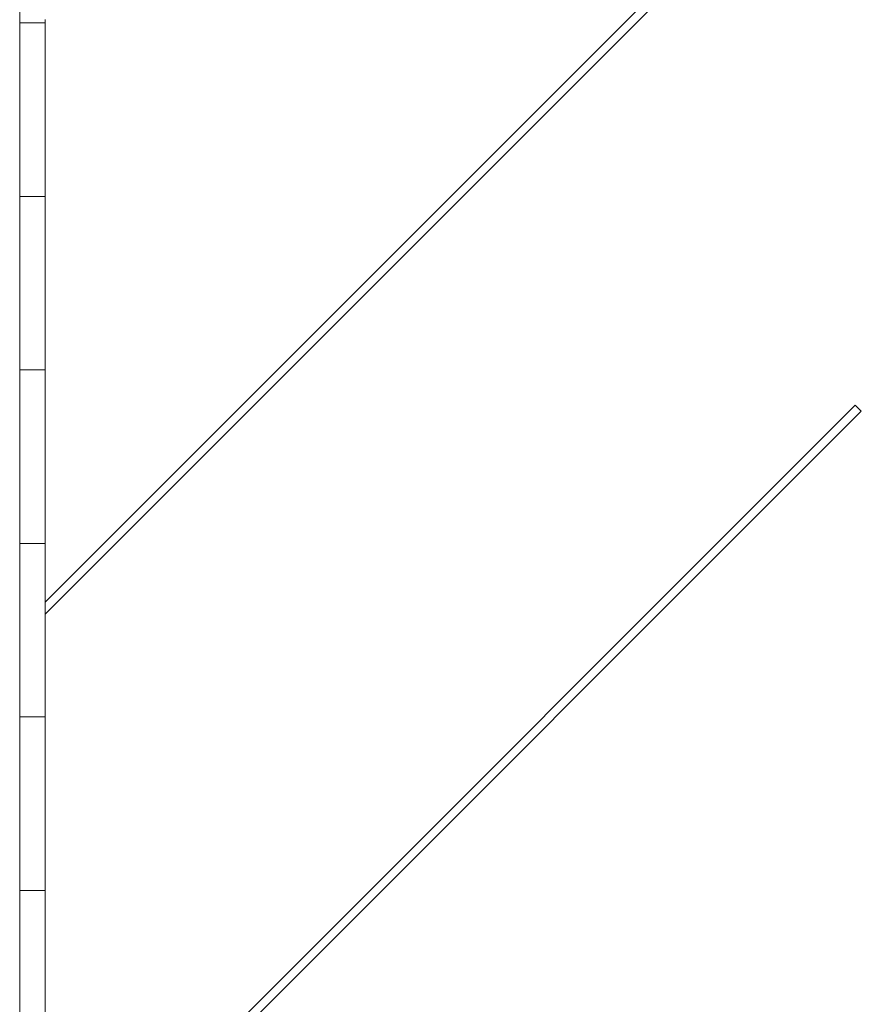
# Model space of a CAD drawing. Header units: millimetres. Extents: x -2624 to 101766, y -16 to 109490.
# Tile 17 of 151: x 89691 to 94641, y 42152 to 47941. Entities that reach past the tile are written whole.
import ezdxf

# ---------------------------------------------------------------- set-up
doc = ezdxf.new("R2010")
doc.units = ezdxf.units.MM
doc.header["$MEASUREMENT"] = 0
for name, color, linetype in [('L1', 7, 'Continuous'), ('VRD _ Bordure.VRD', 7, 'Continuous'), ('VRD _ Voirie 3d.VRD', 7, 'Continuous')]:
    doc.layers.add(name, color=color, linetype=linetype)

# ---------------------------------------------------------------- blocks, each defined once
blk = doc.blocks.new('Élément de coupe_50')
at = {"layer": 'VRD _ Bordure.VRD', "color": 7, "linetype": 'Continuous', "lineweight": 15}
for p, q in [((89691.3, 47941.6), (89691.3, 47921.6)), ((89841.3, 47941.6), (89841.3, 47921.6)), ((89691.3, 47921.6), (89795.9, 47921.6)), ((89691.3, 47921.6), (89691.3, 46921.6)), ((89795.9, 47921.6), (89804.3, 47921.6)), ((89804.3, 47921.6), (89811, 47921.6)), ((89811, 47921.6), (89814.6, 47921.6)), ((89814.6, 47921.6), (89841.3, 47921.6)), ((89841.3, 47921.6), (89841.3, 46921.6)), ((89691.3, 46921.6), (89691.3, 46901.6)), ((89691.3, 46901.6), (89795.9, 46901.6)), ((89691.3, 46901.6), (89691.3, 45901.6)), ((89795.9, 46901.6), (89804.3, 46901.6)), ((89804.3, 46901.6), (89811, 46901.6)), ((89811, 46901.6), (89814.6, 46901.6)), ((89814.6, 46901.6), (89841.3, 46901.6)), ((89841.3, 46921.6), (89841.3, 46901.6)), ((89841.3, 46901.6), (89841.3, 45901.6)), ((89691.3, 45901.6), (89691.3, 45881.6)), ((89691.3, 45881.6), (89795.9, 45881.6)), ((89691.3, 45881.6), (89691.3, 44881.6)), ((89795.9, 45881.6), (89804.3, 45881.6)), ((89804.3, 45881.6), (89811, 45881.6)), ((89811, 45881.6), (89814.6, 45881.6)), ((89814.6, 45881.6), (89841.3, 45881.6)), ((89841.3, 45901.6), (89841.3, 45881.6)), ((89841.3, 45881.6), (89841.3, 44881.6)), ((89691.3, 44881.6), (89691.3, 44861.6)), ((89841.3, 44881.6), (89841.3, 44861.6)), ((89691.3, 44861.6), (89795.9, 44861.6)), ((89691.3, 44861.6), (89691.3, 43861.6)), ((89795.9, 44861.6), (89804.3, 44861.6)), ((89804.3, 44861.6), (89811, 44861.6)), ((89811, 44861.6), (89814.6, 44861.6)), ((89814.6, 44861.6), (89841.3, 44861.6)), ((89841.3, 44861.6), (89841.3, 44516.7)), ((89841.3, 44446), (89841.3, 43861.6)), ((89691.3, 43861.6), (89691.3, 43841.6)), ((89691.3, 43841.6), (89795.9, 43841.6)), ((89691.3, 43841.6), (89691.3, 42841.6)), ((89795.9, 43841.6), (89804.3, 43841.6)), ((89804.3, 43841.6), (89811, 43841.6)), ((89811, 43841.6), (89814.6, 43841.6)), ((89814.6, 43841.6), (89841.3, 43841.6)), ((89841.3, 43861.6), (89841.3, 43841.6)), ((89841.3, 43841.6), (89841.3, 42841.6)), ((89691.3, 42841.6), (89691.3, 42821.6)), ((89841.3, 42841.6), (89841.3, 42821.6)), ((89691.3, 42821.6), (89795.9, 42821.6)), ((89691.3, 42821.6), (89691.3, 41821.6)), ((89795.9, 42821.6), (89804.3, 42821.6)), ((89804.3, 42821.6), (89811, 42821.6)), ((89811, 42821.6), (89814.6, 42821.6)), ((89814.6, 42821.6), (89841.3, 42821.6)), ((89841.3, 42821.6), (89841.3, 41821.6))]:
    blk.add_line(p, q, dxfattribs=at)
blk = doc.blocks.new('Élément de coupe_110')
at = {"layer": 'L1', "color": 7, "linetype": 'Continuous', "lineweight": 15}
blk.add_line((89691.3, 37427.3), (89691.3, 61181.6), dxfattribs=at)
blk = doc.blocks.new('Élément de coupe_117')
at = {"layer": 'VRD _ Voirie 3d.VRD', "color": 251, "linetype": 'Continuous', "lineweight": 15, "true_color": 0x6a6a6a}
for p, q in [((94606, 45675.1), (89841.3, 40910.5)), ((94641.3, 45639.8), (94606, 45675.1)), ((89841.3, 40839.8), (94641.3, 45639.8)), ((89841.3, 40910.5), (89841.3, 40839.8))]:
    blk.add_line(p, q, dxfattribs=at)
blk = doc.blocks.new('Élément de coupe_118')
at = {"layer": 'VRD _ Voirie 3d.VRD', "color": 251, "linetype": 'Continuous', "lineweight": 15, "true_color": 0x6a6a6a}
for p, q in [((94606, 49281.4), (89841.3, 44516.7)), ((94641.3, 49246), (94606, 49281.4)), ((89841.3, 44446), (94641.3, 49246)), ((89841.3, 44516.7), (89841.3, 44446))]:
    blk.add_line(p, q, dxfattribs=at)

msp = doc.modelspace()

# ---------------------------------------------------------------- block references
at = {"layer": 'L1', "lineweight": 0}
msp.add_blockref('Élément de coupe_110', (0, 0), dxfattribs=at)
at = {"layer": 'VRD _ Bordure.VRD', "lineweight": 0}
msp.add_blockref('Élément de coupe_50', (0, 0), dxfattribs=at)
at = {"layer": 'VRD _ Voirie 3d.VRD', "lineweight": 0}
for name in ['Élément de coupe_118', 'Élément de coupe_117']:
    msp.add_blockref(name, (0, 0), dxfattribs=at)

doc.saveas('drawing.dxf')
